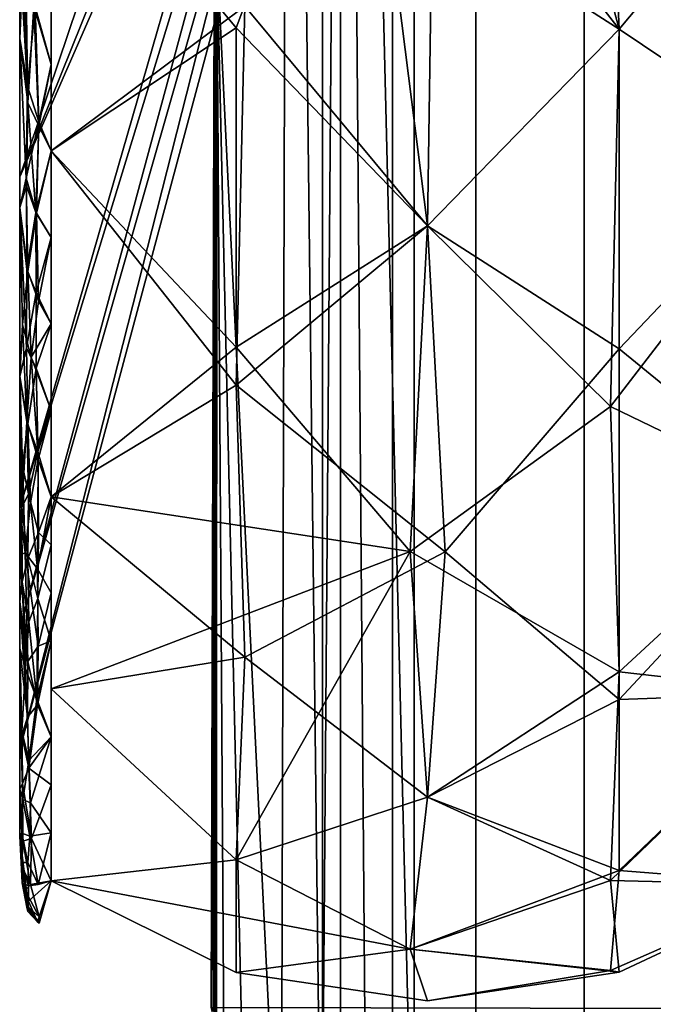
# Model space of a CAD drawing. Header units: inches. Extents: x -17 to 17, y -17 to 17.1.
# Tile 4 of 256: x -15.669 to -15.064, y -15.331 to -14.39. Entities that reach past the tile are written whole.
import ezdxf

# ---------------------------------------------------------------- set-up
doc = ezdxf.new("R2010")
doc.units = ezdxf.units.IN
doc.header["$MEASUREMENT"] = 0
for name, color, linetype in [('AFUCH-3-ARFB', 5, 'Continuous'), ('AFUCH-3-ARPL', 19, 'Continuous'), ('AFUCH-3-CTPL', 19, 'Continuous')]:
    doc.layers.add(name, color=color, linetype=linetype)

msp = doc.modelspace()

# ---------------------------------------------------------------- meshes
at = {"layer": 'AFUCH-3-ARFB'}
mesh = msp.add_polyface(dxfattribs=at)
corners = [(-15.416, 10.1924, 18.5), (-15.40912, 12.47318, 18.5), (-15.18786, 13.00284, 18.5), (-14.65687, 13.22091, 18.5), (-12.80891, 13.21534, 18.5), (-12.54447, 13.10511, 18.5), (-12.43504, 12.84034, 18.5), (-12.43504, -15.34078, 18.5), (-12.56952, -15.84165, 18.5), (-12.93678, -16.20781, 18.5), (-13.43805, -16.34077, 18.5), (-14.48918, -16.3376, 18.5), (-14.98878, -16.20212, 18.5), (-15.3537, -15.835, 18.5), (-15.48617, -15.33459, 18.5), (-15.48003, -13.30069, 18.5), (-15.32181, -12.76387, 18.5), (-14.89992, -12.39613, 18.5), (-14.45342, -12.18956, 18.5), (-14.33895, -12.15099, 18.5), (-14.21887, -12.13793, 18.5), (-13.54011, -12.13793, 18.5), (-13.54011, 8.94, 18.5), (-14.10954, 8.94, 18.5), (-14.31394, 8.96839, 18.5), (-14.50286, 9.05141, 18.5), (-14.92603, 9.31205, 18.5), (-15.28596, 9.68825, 18.5)]
mesh.append_faces([[corners[k] for k in face] for face in [(0, 25, 26, 27), (10, 7, 8, 9)]], dxfattribs={"vtx0": -1})
mesh.append_faces([[corners[k] for k in face] for face in [(1, 6, 0)]], dxfattribs={"vtx0": -1, "vtx1": -1})
mesh.append_faces([[corners[k] for k in face] for face in [(7, 21, 22, 6)]], dxfattribs={"vtx0": -1, "vtx2": -1})
mesh.append_faces([[corners[k] for k in face] for face in [(15, 20, 21, 7), (7, 10, 11, 14)]], dxfattribs={"vtx0": -1, "vtx2": -1, "vtx3": -1})
mesh.append_faces([[corners[k] for k in face] for face in [(14, 15, 7)]], dxfattribs={"vtx1": -1, "vtx2": -1})
mesh.append_faces([[corners[k] for k in face] for face in [(22, 23, 0, 6)]], dxfattribs={"vtx1": -1, "vtx2": -1, "vtx3": -1})
mesh.append_faces([[corners[k] for k in face] for face in [(4, 5, 6, 3)]], dxfattribs={"vtx2": -1})
mesh.append_faces([[corners[k] for k in face] for face in [(23, 24, 25, 0), (1, 2, 3, 6), (18, 19, 20, 15)]], dxfattribs={"vtx2": -1, "vtx3": -1})
mesh.append_faces([[corners[k] for k in face] for face in [(15, 16, 17, 18), (11, 12, 13, 14)]], dxfattribs={"vtx3": -1})
mesh = msp.add_polyface(dxfattribs=at)
corners = [(-12.62894, -15.58325, 38.875), (-12.62894, -11.24071, 38.875), (-13.54011, -11.24071, 38.875), (-13.54011, -12.13798, 38.875), (-14.21604, -12.13793, 38.875), (-14.33788, -12.15127, 38.875), (-14.45374, -12.19058, 38.875), (-14.90296, -12.39991, 38.875), (-15.11816, -12.53594, 38.875), (-15.29214, -12.72204, 38.875), (-15.29214, -15.58325, 38.875)]
mesh.append_faces([[corners[k] for k in face] for face in [(9, 3, 4)]], dxfattribs={"vtx0": -1, "vtx2": -1})
mesh.append_faces([[corners[k] for k in face] for face in [(1, 2, 3, 0)]], dxfattribs={"vtx2": -1})
mesh.append_faces([[corners[k] for k in face] for face in [(9, 10, 0, 3), (7, 8, 9, 4)]], dxfattribs={"vtx2": -1, "vtx3": -1})
mesh.append_faces([[corners[k] for k in face] for face in [(4, 5, 6, 7)]], dxfattribs={"vtx3": -1})
mesh = msp.add_polyface(dxfattribs=at)
corners = [(-15.29214, -15.58325, 38.875), (-15.29214, -12.72204, 38.875), (-15.35951, -12.82935, 38.86365), (-15.41192, -12.94215, 38.83651), (-15.44947, -13.05878, 38.80177), (-15.47252, -13.17951, 38.76808), (-15.48059, -13.30602, 38.75163), (-15.48088, -14.32447, 38.75096), (-15.48117, -15.34291, 38.75027), (-15.47362, -15.46585, 38.76604), (-15.45193, -15.58325, 38.79879), (-15.41943, -15.58325, 38.83086), (-15.38065, -15.58325, 38.85497), (-15.33751, -15.58325, 38.86993)]
mesh.append_faces([[corners[k] for k in face] for face in [(4, 7, 3), (3, 12, 2)]], dxfattribs={"vtx0": -1, "vtx1": -1})
mesh.append_faces([[corners[k] for k in face] for face in [(11, 3, 7)]], dxfattribs={"vtx0": -1, "vtx1": -1, "vtx2": -1})
mesh.append_faces([[corners[k] for k in face] for face in [(7, 9, 10), (7, 10, 11), (2, 12, 13), (2, 13, 0)]], dxfattribs={"vtx0": -1, "vtx2": -1})
mesh.append_faces([[corners[k] for k in face] for face in [(6, 7, 5)]], dxfattribs={"vtx1": -1})
mesh.append_faces([[corners[k] for k in face] for face in [(4, 5, 7), (11, 12, 3)]], dxfattribs={"vtx1": -1, "vtx2": -1})
mesh.append_faces([[corners[k] for k in face] for face in [(7, 8, 9), (0, 1, 2)]], dxfattribs={"vtx2": -1})
mesh = msp.add_polyface(dxfattribs=at)
corners = [(-15.48003, -13.30069, 18.5), (-15.48617, -15.33459, 18.5), (-15.48117, -15.34291, 38.75027), (-15.48088, -14.32447, 38.75096), (-15.48059, -13.30602, 38.75163), (-15.48022, -13.30252, 25.4445), (-15.48445, -15.33745, 25.44315), (-15.48335, -14.40018, 18.5), (-15.48041, -13.30427, 32.09807), (-15.48197, -14.32115, 28.77128), (-15.48281, -15.34018, 32.09671), (-15.48144, -13.7679, 18.5), (-15.482, -14.08565, 23.5237), (-15.48374, -14.76554, 22.67707), (-15.48031, -13.3034, 28.77128), (-15.48121, -13.81177, 27.10789), (-15.48111, -13.85967, 31.15754), (-15.48158, -14.47896, 33.76115), (-15.4805, -13.30515, 35.42485), (-15.48072, -13.77392, 38.75132), (-15.48091, -13.8372, 34.96639), (-15.48103, -14.83369, 38.75061)]
mesh.append_faces([[corners[k] for k in face] for face in [(21, 10, 2)]], dxfattribs={"vtx0": -1})
mesh.append_faces([[corners[k] for k in face] for face in [(7, 12, 11), (14, 16, 8), (1, 13, 7)]], dxfattribs={"vtx0": -1, "vtx1": -1})
mesh.append_faces([[corners[k] for k in face] for face in [(9, 12, 13), (20, 19, 18), (10, 21, 17), (14, 15, 16), (13, 12, 7), (11, 12, 5), (5, 12, 15), (9, 13, 6), (9, 16, 15), (12, 9, 15), (17, 16, 9), (20, 8, 16), (9, 10, 17), (16, 17, 20), (3, 20, 17)]], dxfattribs={"vtx0": -1, "vtx1": -1, "vtx2": -1})
mesh.append_faces([[corners[k] for k in face] for face in [(13, 1, 6), (9, 6, 10), (20, 3, 19)]], dxfattribs={"vtx0": -1, "vtx2": -1})
mesh.append_faces([[corners[k] for k in face] for face in [(4, 18, 19)]], dxfattribs={"vtx1": -1})
mesh.append_faces([[corners[k] for k in face] for face in [(18, 8, 20), (14, 5, 15), (21, 3, 17)]], dxfattribs={"vtx1": -1, "vtx2": -1})
mesh.append_faces([[corners[k] for k in face] for face in [(5, 0, 11)]], dxfattribs={"vtx2": -1})
at = {"layer": 'AFUCH-3-ARPL'}
mesh = msp.add_polyface(dxfattribs=at)
corners = [(-15.37973, 9.48387, 35.62321), (-15.37973, 10.60482, 35.25899), (-15.37973, 10.48894, 34.90234), (-15.37973, 7.87046, 35.75314), (-15.37973, 3.05632, 37.1126), (-15.37973, -1.84973, 38.08969), (-15.37973, -6.81738, 38.67837), (-15.37973, -11.81593, 38.875), (-15.37973, -15.36211, 38.875), (-15.37973, -15.36211, 39.25), (-15.37973, -14.12097, 39.25), (-15.37973, -11.81593, 39.25), (-15.37973, -6.78793, 39.05221), (-15.37973, -1.791, 38.46006), (-15.37973, 3.14397, 37.47721), (-15.37973, 7.98648, 36.10974)]
mesh.append_faces([[corners[k] for k in face] for face in [(4, 14, 3)]], dxfattribs={"vtx0": -1, "vtx1": -1})
mesh.append_faces([[corners[k] for k in face] for face in [(7, 11, 12, 6), (6, 12, 13, 5), (7, 10, 11)]], dxfattribs={"vtx0": -1, "vtx2": -1})
mesh.append_faces([[corners[k] for k in face] for face in [(3, 14, 15, 0)]], dxfattribs={"vtx0": -1, "vtx3": -1})
mesh.append_faces([[corners[k] for k in face] for face in [(4, 5, 13, 14)]], dxfattribs={"vtx1": -1, "vtx3": -1})
mesh.append_faces([[corners[k] for k in face] for face in [(8, 9, 10, 7)]], dxfattribs={"vtx2": -1})
mesh.append_faces([[corners[k] for k in face] for face in [(0, 1, 2, 3)]], dxfattribs={"vtx3": -1})
mesh = msp.add_polyface(dxfattribs=at)
corners = [(-15.37973, -11.81593, 38.875), (-12.62107, -11.81593, 38.875), (-12.62107, -15.36211, 38.875), (-12.7383, -15.79961, 38.875), (-13.05857, -16.11988, 38.875), (-13.49607, -16.23711, 38.875), (-14.50473, -16.23711, 38.875), (-14.94223, -16.11988, 38.875), (-15.2625, -15.79961, 38.875), (-15.37973, -15.36211, 38.875)]
mesh.append_faces([[corners[k] for k in face] for face in [(5, 6, 9, 2)]], dxfattribs={"vtx1": -1, "vtx2": -1, "vtx3": -1})
mesh.append_faces([[corners[k] for k in face] for face in [(2, 3, 4, 5), (6, 7, 8, 9), (9, 0, 1, 2)]], dxfattribs={"vtx3": -1})
mesh = msp.add_polyface(dxfattribs=at)
corners = [(-15.37973, -14.12097, 39.25), (-15.37973, -15.36211, 39.25), (-15.3627, -15.36211, 39.37941), (-15.31275, -15.36211, 39.5), (-15.23329, -15.36211, 39.60355), (-15.12973, -15.36211, 39.68301), (-15.00914, -15.36211, 39.73296), (-14.87973, -15.36211, 39.75), (-14.87973, -14.12097, 39.75), (-15.00914, -14.12097, 39.73296), (-15.12973, -14.12097, 39.68301), (-15.23329, -14.12097, 39.60355), (-15.31275, -14.12097, 39.5), (-15.3627, -14.12097, 39.37941)]
mesh.append_faces([[corners[k] for k in face] for face in [(1, 2, 13, 0)]], dxfattribs={"vtx1": -1})
mesh.append_faces([[corners[k] for k in face] for face in [(2, 3, 12, 13), (11, 12, 3, 4), (5, 6, 9, 10), (10, 11, 4, 5)]], dxfattribs={"vtx1": -1, "vtx3": -1})
mesh.append_faces([[corners[k] for k in face] for face in [(6, 7, 8, 9)]], dxfattribs={"vtx3": -1})
at = {"layer": 'AFUCH-3-CTPL'}
mesh = msp.add_polyface(dxfattribs=at)
corners = [(-15.40177, -13.35996, 1.23883), (-15.66929, -13.35996, 0.24041), (-15.66929, -14.22388, 0.4719), (-15.66929, -14.85631, 1.10433), (-15.66929, -15.0878, 1.96825), (-15.66929, -14.85631, 2.83217), (-15.66929, -14.22388, 3.4646), (-15.66929, -13.35996, 3.69609), (-15.40177, -13.35996, 2.69767), (-15.40177, -13.87574, 2.48403), (-15.40177, -14.08938, 1.96825), (-15.40177, -13.87574, 1.45247), (-15.40177, -13.61785, 2.59085), (-15.40177, -13.98256, 2.22614), (-15.40177, -13.98256, 1.71036), (-15.40177, -13.61785, 1.34565), (-15.66929, -13.79192, 3.58034), (-15.66929, -14.54009, 3.14838), (-15.40177, -13.92915, 2.35508), (-15.66929, -14.97205, 2.40021), (-15.40177, -14.03597, 2.09719), (-15.40177, -13.92915, 1.58141), (-15.40177, -13.74679, 2.53744), (-15.66929, -13.79192, 0.35615), (-15.40177, -13.4889, 1.29224), (-15.40177, -14.03597, 1.8393), (-15.66929, -14.97205, 1.53629), (-15.40177, -13.74679, 1.39906), (-15.40177, -13.4889, 2.64426), (-15.66929, -14.54009, 0.78811)]
mesh.append_faces([[corners[k] for k in face] for face in [(1, 24, 0)]], dxfattribs={"vtx0": -1})
mesh.append_faces([[corners[k] for k in face] for face in [(23, 24, 1), (27, 29, 11), (6, 22, 17), (9, 17, 22), (11, 29, 21), (19, 20, 4), (3, 21, 29), (29, 27, 2)]], dxfattribs={"vtx0": -1, "vtx1": -1})
mesh.append_faces([[corners[k] for k in face] for face in [(6, 12, 22), (3, 14, 21), (19, 13, 20), (12, 6, 16), (28, 16, 7), (4, 10, 25)]], dxfattribs={"vtx0": -1, "vtx2": -1})
mesh.append_faces([[corners[k] for k in face] for face in [(18, 13, 5), (9, 18, 17), (20, 10, 4), (19, 5, 13), (23, 2, 15), (3, 26, 14), (5, 17, 18), (26, 4, 25), (15, 24, 23), (25, 14, 26), (27, 15, 2), (28, 12, 16)]], dxfattribs={"vtx1": -1, "vtx2": -1})
mesh.append_faces([[corners[k] for k in face] for face in [(7, 8, 28)]], dxfattribs={"vtx2": -1})
mesh = msp.add_polyface(dxfattribs=at)
corners = [(-15.66929, -13.35996, 0.24041), (-15.66929, -13.35996, 0.11107), (-15.66929, -14.16576, 0.29499), (-15.66929, -14.81196, 0.81032), (-15.66929, -15.17057, 1.55499), (-15.66929, -15.17057, 2.38151), (-15.66929, -14.81196, 3.12618), (-15.66929, -14.16576, 3.64151), (-15.66929, -13.35996, 3.82543), (-15.66929, -13.35996, 3.69609), (-15.66929, -14.22388, 3.4646), (-15.66929, -14.85631, 2.83217), (-15.66929, -15.0878, 1.96825), (-15.66929, -14.85631, 1.10433), (-15.66929, -14.22388, 0.4719)]
mesh.append_faces([[corners[k] for k in face] for face in [(2, 14, 0, 1)]], dxfattribs={"vtx0": -1})
mesh.append_faces([[corners[k] for k in face] for face in [(5, 12, 4)]], dxfattribs={"vtx0": -1, "vtx1": -1})
mesh.append_faces([[corners[k] for k in face] for face in [(4, 12, 13, 3), (3, 13, 14, 2)]], dxfattribs={"vtx0": -1, "vtx2": -1})
mesh.append_faces([[corners[k] for k in face] for face in [(5, 6, 11, 12), (10, 11, 6, 7)]], dxfattribs={"vtx1": -1, "vtx3": -1})
mesh.append_faces([[corners[k] for k in face] for face in [(7, 8, 9, 10)]], dxfattribs={"vtx3": -1})
mesh = msp.add_polyface(dxfattribs=at)
corners = [(-15.63909, -13.35996, 0.06726), (-15.27931, -13.35996, 0.00001), (-14.91875, -13.35996, 0.0629), (-14.91875, -14.18666, 0.25159), (-14.91875, -14.84962, 0.78028), (-14.91875, -15.21754, 1.54427), (-14.91875, -15.21754, 2.39223), (-14.91875, -14.84962, 3.15622), (-14.91875, -14.18666, 3.68491), (-14.91875, -13.35996, 3.8736), (-15.27931, -13.35996, 3.93648), (-15.63909, -13.35996, 3.86924), (-15.63909, -14.18476, 3.68098), (-15.63909, -14.84621, 3.15349), (-15.63909, -15.21328, 2.39126), (-15.63909, -15.21328, 1.54524), (-15.63909, -14.84621, 0.783), (-15.63909, -14.18476, 0.25552), (-15.27931, -15.13327, 2.82223), (-15.27931, -14.58713, 3.50708), (-15.27931, -15.32819, 1.96825), (-15.27931, -15.13327, 1.11426), (-15.27931, -14.58713, 0.42942), (-14.91875, -13.69299, 3.79759), (-15.21221, -13.96882, 3.83807), (-15.10113, -13.35996, 3.90541), (-15.63909, -13.77236, 3.77511), (-15.44368, -14.00533, 3.81261), (-15.45711, -13.35996, 3.90325), (-15.45391, -14.37695, 3.63468), (-15.63909, -14.51549, 3.41724), (-15.46221, -14.73933, 3.34762), (-15.26254, -14.89876, 3.1954), (-15.45396, -14.99934, 3.02826), (-15.63909, -15.02975, 2.77238), (-14.91875, -14.51814, 3.42056), (-14.91875, -15.03358, 2.77422), (-15.09622, -15.20331, 2.61327), (-15.29608, -15.27861, 2.40617), (-15.10448, -15.29902, 2.21225), (-14.91875, -15.21754, 1.96825), (-15.09622, -14.39899, 3.62185), (-15.09622, -15.03997, 2.96402), (-15.63909, -15.21328, 1.96825), (-15.09622, -15.30062, 1.74959), (-15.29608, -15.27861, 1.53033), (-15.10448, -15.21286, 1.34676), (-14.91875, -15.03358, 1.16227), (-15.09622, -14.7046, 3.38456), (-15.63909, -15.02975, 1.16412), (-15.09622, -15.01356, 0.92922), (-15.29608, -14.8986, 0.74122), (-15.10448, -14.75971, 0.60436), (-14.91875, -14.51814, 0.51593), (-15.63909, -14.51549, 0.51926), (-15.09622, -14.39899, 0.31464), (-15.34338, -14.08096, 0.13939), (-15.11408, -14.00213, 0.12077), (-14.91875, -13.77331, 0.15724), (-15.46221, -14.39781, 0.31652), (-15.10113, -13.35996, 0.03109), (-15.46221, -14.70307, 0.55354), (-15.46221, -15.1931, 2.63529), (-15.46221, -15.30098, 2.16264), (-15.46221, -15.1931, 1.30121), (-15.27503, -14.28422, 3.70599), (-15.25843, -13.74382, 0.0379), (-15.63909, -13.77236, 0.16139), (-15.45711, -13.35996, 0.03325), (-15.45135, -13.78263, 0.06184)]
mesh.append_faces([[corners[k] for k in face] for face in [(23, 24, 8), (54, 61, 16), (15, 45, 43), (35, 48, 7), (16, 51, 49), (43, 63, 14), (49, 64, 15), (67, 69, 17)]], dxfattribs={"vtx0": -1, "vtx1": -1})
mesh.append_faces([[corners[k] for k in face] for face in [(42, 18, 37), (48, 41, 19), (19, 29, 31), (46, 5, 44), (32, 33, 18), (18, 33, 62), (52, 4, 50), (39, 44, 40), (19, 65, 29), (46, 50, 47), (24, 27, 65), (18, 38, 37), (52, 55, 53), (23, 25, 24), (64, 21, 45), (59, 22, 61), (20, 45, 44), (12, 29, 27), (22, 56, 55), (8, 24, 41), (27, 28, 26), (38, 63, 20), (21, 51, 50), (27, 24, 10), (19, 31, 32), (29, 30, 31), (31, 13, 33), (42, 37, 36), (31, 33, 32), (39, 37, 38), (62, 38, 18), (42, 7, 48), (37, 39, 6), (45, 63, 43), (39, 38, 20), (35, 41, 48), (65, 19, 41), (42, 32, 18), (48, 32, 42), (45, 46, 44), (62, 14, 63), (20, 44, 39), (51, 64, 49), (46, 45, 21), (48, 19, 32), (51, 52, 50), (15, 64, 45), (21, 50, 46), (59, 61, 54), (52, 22, 55), (52, 51, 22), (56, 57, 55), (16, 61, 51), (3, 55, 57), (69, 67, 68), (59, 56, 22), (59, 17, 56), (56, 66, 57), (57, 60, 58), (61, 22, 51), (63, 38, 62), (34, 62, 33), (20, 63, 45), (21, 64, 51), (29, 65, 27), (24, 65, 41), (57, 66, 60), (66, 56, 69), (17, 69, 56), (1, 66, 69)]], dxfattribs={"vtx0": -1, "vtx1": -1, "vtx2": -1})
mesh.append_faces([[corners[k] for k in face] for face in [(42, 36, 7), (59, 54, 17), (24, 25, 10), (29, 12, 30), (33, 13, 34), (44, 5, 40), (50, 4, 47), (55, 3, 53), (66, 1, 60)]], dxfattribs={"vtx0": -1, "vtx2": -1})
mesh.append_faces([[corners[k] for k in face] for face in [(9, 25, 23), (0, 68, 67)]], dxfattribs={"vtx1": -1})
mesh.append_faces([[corners[k] for k in face] for face in [(10, 28, 27), (30, 13, 31), (26, 12, 27), (68, 1, 69), (35, 8, 41), (6, 36, 37), (34, 14, 62), (40, 6, 39), (47, 5, 46), (53, 4, 52), (58, 3, 57)]], dxfattribs={"vtx1": -1, "vtx2": -1})
mesh.append_faces([[corners[k] for k in face] for face in [(28, 11, 26), (60, 2, 58)]], dxfattribs={"vtx2": -1})
mesh = msp.add_polyface(dxfattribs=at)
corners = [(-15.66342, -14.08453, 0.2336), (-15.66724, -14.23373, 0.31395), (-15.66929, -14.06503, 0.272), (-15.66165, -14.46939, 0.447), (-15.66595, -14.3336, 0.36636), (-15.65586, -14.37694, 0.37516), (-15.65099, -14.4914, 0.44893), (-15.63909, -14.26744, 0.32145), (-15.65311, -14.13736, 0.24268), (-15.63909, -14.18476, 0.25552), (-15.66394, -14.28929, 3.60125), (-15.66929, -14.32731, 3.51268), (-15.6618, -14.4536, 3.50061), (-15.66929, -14.40808, 0.48824), (-15.66929, -14.24653, 0.3594), (-15.66929, -14.40808, 3.44826), (-15.66316, -14.54143, 3.43107), (-15.65456, -14.37767, 3.56239), (-15.63909, -14.35012, 3.54911), (-15.65236, -14.25694, 3.63552), (-15.66177, -14.10812, 3.69586), (-15.66929, -14.16576, 3.64151), (-15.66154, -14.2054, 3.65077), (-15.66929, -14.24653, 3.57709), (-15.65096, -14.1203, 3.70332), (-15.66929, -14.16576, 0.29499), (-15.66019, -14.25665, 0.31027), (-15.63909, -14.06919, 0.22914), (-15.63909, -14.35012, 0.38739), (-15.63909, -14.43281, 0.45332), (-15.66929, -14.32731, 0.42382), (-15.65109, -14.48777, 3.49017), (-15.63909, -14.43281, 3.48317), (-15.63909, -14.26744, 3.61504), (-15.63909, -14.18476, 3.68098)]
mesh.append_faces([[corners[k] for k in face] for face in [(7, 8, 9), (9, 8, 27), (18, 17, 32)]], dxfattribs={"vtx0": -1, "vtx1": -1})
mesh.append_faces([[corners[k] for k in face] for face in [(0, 1, 2), (3, 4, 5), (3, 5, 6), (10, 11, 12), (3, 13, 4), (4, 14, 1), (12, 15, 16), (17, 18, 19), (20, 21, 22), (19, 24, 22), (26, 7, 5), (0, 8, 26), (4, 26, 5), (29, 6, 5), (26, 4, 1), (26, 1, 0), (12, 31, 17), (31, 32, 17), (17, 10, 12), (10, 17, 19), (10, 19, 22), (26, 8, 7), (34, 24, 19), (10, 22, 21), (20, 22, 24)]], dxfattribs={"vtx0": -1, "vtx1": -1, "vtx2": -1})
mesh.append_faces([[corners[k] for k in face] for face in [(12, 11, 15), (1, 25, 2)]], dxfattribs={"vtx0": -1, "vtx2": -1})
mesh.append_faces([[corners[k] for k in face] for face in [(4, 13, 30, 14)]], dxfattribs={"vtx0": -1, "vtx3": -1})
mesh.append_faces([[corners[k] for k in face] for face in [(23, 11, 10, 21), (28, 29, 5, 7), (14, 25, 1), (33, 34, 19, 18)]], dxfattribs={"vtx1": -1, "vtx2": -1})
mesh = msp.add_polyface(dxfattribs=at)
corners = [(-15.66929, -14.48886, 3.38385), (-15.66929, -14.56963, 3.31943), (-15.66316, -14.54143, 3.43107), (-15.66929, -14.40808, 3.44826), (-15.65313, -14.57511, 3.41921), (-15.6512, -14.65922, 3.34659), (-15.63909, -14.59817, 3.3513), (-15.65352, -14.65084, 0.58469), (-15.63909, -14.59817, 0.5852), (-15.63909, -14.68085, 0.65113), (-15.63909, -14.51549, 3.41724), (-15.66257, -14.62879, 0.57914), (-15.66286, -14.70363, 0.65212), (-15.66159, -14.63073, 3.35768), (-15.66649, -14.68162, 3.29559), (-15.65847, -14.71269, 3.28407), (-15.66929, -14.48886, 0.55265), (-15.66929, -14.40808, 0.48824), (-15.66292, -14.5487, 0.51079), (-15.66929, -14.56963, 0.61707), (-15.66929, -14.65041, 3.25501), (-15.66929, -14.73118, 3.1906), (-15.65099, -14.4914, 0.44893), (-15.65374, -14.57441, 0.5174), (-15.66165, -14.46939, 0.447), (-15.63909, -14.76353, 3.21943), (-15.63909, -14.68085, 3.28537), (-15.65109, -14.48777, 3.49017), (-15.63909, -14.51549, 0.51926), (-15.65357, -14.72324, 0.65605), (-15.63909, -14.43281, 0.45332), (-15.66929, -14.73118, 0.7459), (-15.66929, -14.65041, 0.68148), (-15.6618, -14.4536, 3.50061), (-15.63909, -14.43281, 3.48317)]
mesh.append_faces([[corners[k] for k in face] for face in [(8, 23, 28), (6, 5, 26)]], dxfattribs={"vtx0": -1, "vtx1": -1})
mesh.append_faces([[corners[k] for k in face] for face in [(4, 5, 6), (11, 7, 12), (13, 14, 15), (13, 5, 4), (13, 1, 14), (5, 13, 15), (22, 23, 24), (11, 19, 18), (4, 10, 27), (12, 7, 29), (7, 11, 23), (28, 23, 22), (24, 23, 18), (2, 27, 33), (13, 4, 2), (27, 2, 4), (13, 2, 1), (15, 26, 5), (23, 11, 18), (11, 12, 19), (29, 7, 9), (7, 23, 8), (24, 18, 17)]], dxfattribs={"vtx0": -1, "vtx1": -1, "vtx2": -1})
mesh.append_faces([[corners[k] for k in face] for face in [(7, 8, 9), (15, 25, 26), (27, 10, 34)]], dxfattribs={"vtx0": -1, "vtx2": -1})
mesh.append_faces([[corners[k] for k in face] for face in [(12, 31, 32, 19)]], dxfattribs={"vtx0": -1, "vtx3": -1})
mesh.append_faces([[corners[k] for k in face] for face in [(0, 1, 2, 3), (6, 10, 4), (16, 17, 18, 19), (20, 21, 14, 1), (30, 28, 22)]], dxfattribs={"vtx1": -1, "vtx2": -1})
mesh = msp.add_polyface(dxfattribs=at)
corners = [(-15.6608, -14.84353, 3.12963), (-15.66145, -14.90499, 3.04484), (-15.65145, -14.88026, 3.09777), (-15.66929, -14.81196, 0.81032), (-15.66661, -14.81699, 0.79163), (-15.66929, -14.85678, 0.9034), (-15.66408, -14.89985, 0.8921), (-15.65905, -14.85203, 0.814), (-15.65216, -14.91515, 0.88826), (-15.65188, -14.80321, 3.19416), (-15.66929, -14.85678, 3.0331), (-15.66703, -14.9273, 2.99107), (-15.66711, -14.85592, 3.0925), (-15.66929, -14.73118, 0.7459), (-15.66152, -14.77653, 0.72764), (-15.65151, -14.81048, 0.75048), (-15.66256, -14.77456, 3.20861), (-15.66286, -14.70363, 0.65212), (-15.65357, -14.72324, 0.65605), (-15.63909, -14.89209, 0.87828), (-15.63909, -14.93798, 0.97356), (-15.63909, -14.84621, 0.783), (-15.63909, -14.68085, 0.65113), (-15.63909, -14.76353, 0.71707), (-15.63909, -14.76353, 3.21943), (-15.65847, -14.71269, 3.28407), (-15.63909, -14.84621, 3.15349), (-15.66929, -14.73118, 3.1906), (-15.66649, -14.68162, 3.29559), (-15.66929, -14.81196, 3.12618), (-15.63909, -14.89209, 3.05822), (-15.66929, -14.90161, 0.99648)]
mesh.append_faces([[corners[k] for k in face] for face in [(3, 4, 5), (24, 9, 26), (10, 12, 29), (5, 6, 31)]], dxfattribs={"vtx0": -1, "vtx1": -1})
mesh.append_faces([[corners[k] for k in face] for face in [(0, 1, 2), (6, 7, 8), (0, 2, 9), (10, 11, 12), (4, 13, 14), (15, 7, 14), (12, 0, 16), (17, 18, 14), (15, 14, 18), (4, 7, 6), (8, 7, 15), (21, 8, 15), (14, 7, 4), (6, 5, 4), (13, 17, 14), (15, 18, 23), (24, 25, 9), (2, 26, 9), (25, 16, 9), (16, 27, 12), (25, 28, 16), (1, 0, 12), (16, 0, 9), (11, 1, 12), (16, 28, 27)]], dxfattribs={"vtx0": -1, "vtx1": -1, "vtx2": -1})
mesh.append_faces([[corners[k] for k in face] for face in [(4, 3, 13), (12, 27, 29)]], dxfattribs={"vtx0": -1, "vtx2": -1})
mesh.append_faces([[corners[k] for k in face] for face in [(19, 20, 8, 21), (22, 23, 18), (23, 21, 15), (30, 26, 2)]], dxfattribs={"vtx1": -1, "vtx2": -1})
mesh = msp.add_polyface(dxfattribs=at)
corners = [(-15.66365, -15.0104, 2.86741), (-15.66703, -14.9273, 2.99107), (-15.66929, -14.94644, 2.84693), (-15.65288, -15.03971, 2.84067), (-15.63909, -15.07563, 2.6771), (-15.63909, -15.02975, 2.77238), (-15.63909, -14.98386, 2.86766), (-15.65224, -15.04499, 1.1049), (-15.63909, -14.98386, 1.06884), (-15.63909, -15.02975, 1.16412), (-15.63909, -15.07563, 1.2594), (-15.63909, -14.93798, 0.97356), (-15.65167, -14.98903, 1.00253), (-15.66408, -14.89985, 0.8921), (-15.66146, -15.00374, 1.04948), (-15.66929, -14.90161, 0.99648), (-15.65216, -14.91515, 0.88826), (-15.66723, -15.07017, 2.72693), (-15.66929, -14.99127, 2.75385), (-15.66929, -15.03609, 2.66076), (-15.66059, -14.96554, 2.95465), (-15.66145, -14.90499, 3.04484), (-15.65198, -14.94336, 3.0067), (-15.65145, -14.88026, 3.09777), (-15.66929, -14.99127, 1.18265), (-15.66929, -14.94644, 1.08957), (-15.6619, -15.05673, 1.15305), (-15.66063, -15.09833, 2.6954), (-15.66727, -15.07441, 1.21954), (-15.66055, -15.10566, 1.25858), (-15.66929, -15.03609, 1.27574), (-15.63909, -14.93798, 2.96294), (-15.63909, -14.89209, 3.05822), (-15.66929, -14.85678, 3.0331), (-15.66929, -14.90161, 2.94001)]
mesh.append_faces([[corners[k] for k in face] for face in [(19, 17, 18)]], dxfattribs={"vtx0": -1, "vtx1": -1})
mesh.append_faces([[corners[k] for k in face] for face in [(0, 1, 2), (13, 14, 15), (13, 16, 12), (17, 0, 18), (1, 20, 21), (22, 23, 21), (7, 12, 8), (27, 0, 17), (26, 28, 24), (27, 4, 3), (12, 7, 14), (11, 12, 16), (12, 14, 13), (14, 7, 26), (7, 29, 26), (25, 14, 26), (23, 22, 32), (22, 21, 20), (0, 27, 3), (22, 3, 6), (20, 0, 3), (22, 20, 3), (20, 1, 0), (29, 7, 10)]], dxfattribs={"vtx0": -1, "vtx1": -1, "vtx2": -1})
mesh.append_faces([[corners[k] for k in face] for face in [(3, 4, 5, 6), (7, 8, 9, 10), (1, 33, 34, 2)]], dxfattribs={"vtx0": -1, "vtx3": -1})
mesh.append_faces([[corners[k] for k in face] for face in [(11, 8, 12), (24, 25, 26), (25, 15, 14), (30, 24, 28), (31, 32, 22, 6), (2, 18, 0)]], dxfattribs={"vtx1": -1, "vtx2": -1})
mesh = msp.add_polyface(dxfattribs=at)
corners = [(-15.6662, -15.13549, 2.56747), (-15.65967, -15.17069, 2.49443), (-15.65902, -15.13868, 2.59665), (-15.63909, -15.1674, 1.44996), (-15.63909, -15.21328, 1.54524), (-15.65792, -15.17292, 1.44202), (-15.63909, -15.12151, 1.35468), (-15.66688, -15.21538, 2.21706), (-15.66929, -15.17057, 2.27819), (-15.66929, -15.17057, 2.17488), (-15.66929, -15.17057, 2.07156), (-15.66715, -15.16763, 2.45163), (-15.63909, -15.12151, 2.58182), (-15.63909, -15.07563, 2.6771), (-15.63909, -15.1674, 2.48654), (-15.66139, -15.1957, 2.38845), (-15.63909, -15.07563, 1.2594), (-15.66055, -15.10566, 1.25858), (-15.66712, -15.19585, 2.3305), (-15.66929, -15.17057, 2.38151), (-15.66727, -15.07441, 1.21954), (-15.66654, -15.1202, 1.32819), (-15.6619, -15.05673, 1.15305), (-15.66929, -15.17057, 1.55499), (-15.66621, -15.17554, 1.5044), (-15.66709, -15.19958, 1.625), (-15.66929, -15.12575, 1.4619), (-15.66929, -15.08092, 2.56768), (-15.66929, -15.12575, 2.47459), (-15.66929, -15.03609, 2.66076), (-15.66929, -15.17057, 1.96825), (-15.6625, -15.23856, 2.07238), (-15.66063, -15.09833, 2.6954), (-15.66723, -15.07017, 2.72693), (-15.66929, -15.17057, 1.86493), (-15.66929, -15.17057, 1.76162), (-15.66101, -15.2385, 1.8278), (-15.66929, -15.08092, 1.36882), (-15.66929, -15.03609, 1.27574), (-15.65882, -15.21678, 1.63382), (-15.66929, -15.17057, 1.6583), (-15.66413, -15.22246, 1.72315), (-15.65155, -15.21685, 2.34081)]
mesh.append_faces([[corners[k] for k in face] for face in [(8, 18, 19)]], dxfattribs={"vtx0": -1, "vtx1": -1})
mesh.append_faces([[corners[k] for k in face] for face in [(0, 1, 2), (1, 0, 11), (15, 1, 11), (7, 18, 8), (20, 17, 21), (5, 17, 6), (17, 20, 22), (23, 24, 25), (11, 19, 18), (11, 0, 28), (32, 0, 2), (0, 33, 29), (32, 33, 0), (18, 15, 11), (1, 14, 2), (20, 21, 38), (21, 17, 5), (21, 5, 24), (21, 24, 26), (24, 5, 39), (32, 2, 13), (1, 42, 14)]], dxfattribs={"vtx0": -1, "vtx1": -1, "vtx2": -1})
mesh.append_faces([[corners[k] for k in face] for face in [(7, 8, 9, 10)]], dxfattribs={"vtx0": -1, "vtx3": -1})
mesh.append_faces([[corners[k] for k in face] for face in [(3, 4, 5, 6), (12, 13, 2, 14), (16, 6, 17), (23, 26, 24), (27, 28, 0, 29), (10, 30, 31), (34, 35, 36), (28, 19, 11), (37, 38, 21, 26), (35, 40, 41), (40, 23, 25)]], dxfattribs={"vtx1": -1, "vtx2": -1})
mesh = msp.add_polyface(dxfattribs=at)
corners = [(-15.65792, -15.17292, 1.44202), (-15.63909, -15.21328, 1.54524), (-15.65882, -15.21678, 1.63382), (-15.66929, -15.17057, 1.96825), (-15.66166, -15.24268, 1.95016), (-15.6625, -15.23856, 2.07238), (-15.66688, -15.21538, 2.21706), (-15.66079, -15.23267, 2.17503), (-15.65155, -15.21685, 2.34081), (-15.63909, -15.21328, 2.39126), (-15.63909, -15.1674, 2.48654), (-15.66079, -15.21818, 2.27938), (-15.63909, -15.21328, 2.17975), (-15.65236, -15.25245, 2.02158), (-15.65067, -15.24778, 1.80843), (-15.66413, -15.22246, 1.72315), (-15.66709, -15.19958, 1.625), (-15.66621, -15.17554, 1.5044), (-15.66139, -15.1957, 2.38845), (-15.63909, -15.21328, 2.074), (-15.63909, -15.21328, 1.96825), (-15.65055, -15.25389, 1.91555), (-15.63909, -15.21328, 1.65099), (-15.66929, -15.17057, 1.86493), (-15.66712, -15.19585, 2.3305), (-15.65967, -15.17069, 2.49443), (-15.63909, -15.21328, 2.28551), (-15.63909, -15.21328, 1.8625), (-15.63909, -15.21328, 1.75674), (-15.66101, -15.2385, 1.8278), (-15.66929, -15.17057, 1.76162), (-15.66929, -15.17057, 1.6583), (-15.66929, -15.17057, 2.07156)]
mesh.append_faces([[corners[k] for k in face] for face in [(20, 21, 27)]], dxfattribs={"vtx0": -1, "vtx1": -1})
mesh.append_faces([[corners[k] for k in face] for face in [(0, 1, 2), (3, 4, 5), (6, 5, 7), (8, 11, 12), (4, 13, 5), (2, 14, 15), (2, 16, 17), (8, 18, 11), (2, 15, 16), (13, 21, 20), (2, 22, 14), (11, 18, 24), (6, 11, 24), (11, 6, 7), (18, 8, 25), (7, 12, 11), (12, 7, 13), (21, 14, 27), (5, 13, 7), (21, 13, 4), (4, 29, 21), (29, 14, 21), (15, 29, 30), (15, 31, 16), (29, 15, 14), (5, 6, 32), (29, 4, 23)]], dxfattribs={"vtx0": -1, "vtx1": -1, "vtx2": -1})
mesh.append_faces([[corners[k] for k in face] for face in [(8, 9, 10), (4, 3, 23), (2, 1, 22)]], dxfattribs={"vtx0": -1, "vtx2": -1})
mesh.append_faces([[corners[k] for k in face] for face in [(8, 12, 26, 9)]], dxfattribs={"vtx0": -1, "vtx3": -1})
mesh.append_faces([[corners[k] for k in face] for face in [(19, 12, 13, 20), (28, 27, 14, 22)]], dxfattribs={"vtx1": -1, "vtx2": -1})

doc.saveas('drawing.dxf')
